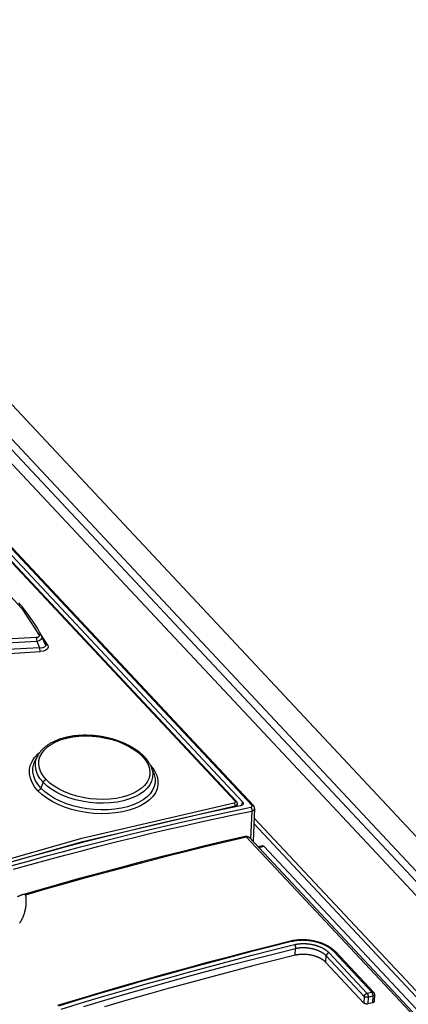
# Model space of a CAD drawing. Extents: x 0 to 594, y 0 to 420.
# Tile 73 of 126: x 457 to 464, y 180 to 197. Entities that reach past the tile are written whole.
import ezdxf

# ---------------------------------------------------------------- set-up
doc = ezdxf.new("R2010")
doc.units = 0
doc.header["$LTSCALE"] = 32.67
doc.layers.get('0').update_dxf_attribs({"linetype": 'CONTINUOUS'})

msp = doc.modelspace()

# ---------------------------------------------------------------- linework, layer by layer
at = {"color": 7, "linetype": 'CONTINUOUS'}
for p, q in [((449.849, 197.207), (508.387, 134.662)), ((450.122, 197.162), (508.548, 134.737)), ((450.289, 197.171), (508.644, 134.823)), ((461.147, 183.39), (448.491, 196.912)), ((448.515, 196.906), (461.171, 183.384)), ((448.551, 196.975), (461.276, 183.379)), ((461.442, 183.318), (448.567, 197.074)), ((461.472, 183.31), (448.597, 197.066)), ((452.192, 195.75), (508.034, 136.087)), ((457.836, 186.146), (457.715, 186.334)), ((457.733, 186.3), (457.73, 186.305)), ((457.79, 186.167), (457.733, 186.3)), ((457.64, 186.216), (457.691, 186.098)), ((457.658, 184.193), (457.614, 184.11)), ((457.614, 184.11), (457.614, 184.11)), ((459.705, 183.894), (459.661, 184.001)), ((457.755, 183.723), (457.715, 183.622)), ((461.184, 183.296), (461.187, 183.343)), ((461.274, 183.322), (461.276, 183.379)), ((461.146, 183.288), (461.147, 183.307)), ((461.442, 183.214), (461.418, 182.723)), ((461.492, 183.259), (461.464, 182.674)), ((506.795, 134.575), (461.479, 182.993)), ((506.871, 134.596), (461.484, 183.09)), ((506.317, 134.71), (461.349, 182.755)), ((506.366, 134.699), (461.399, 182.744)), ((461.635, 182.6), (461.551, 182.581)), ((461.66, 182.588), (461.565, 182.566)), ((461.66, 182.588), (506.632, 134.537)), ((462.208, 180.665), (462.214, 180.785)), ((463.565, 180.013), (462.893, 180.73)), ((463.596, 180.006), (462.925, 180.723)), ((462.753, 180.537), (462.759, 180.654)), ((462.759, 180.654), (463.43, 179.937)), ((462.807, 180.709), (463.478, 179.992)), ((462.753, 180.537), (463.424, 179.82)), ((463.43, 179.937), (463.424, 179.82)), ((463.478, 179.992), (463.565, 180.013)), ((463.498, 179.924), (463.492, 179.804)), ((463.498, 179.924), (463.584, 179.945)), ((463.584, 179.945), (463.578, 179.824)), ((463.609, 179.969), (463.603, 179.846)), ((463.578, 179.824), (463.492, 179.804))]:
    msp.add_line(p, q, dxfattribs=at)
for points in [[(456.431, 187.667), (456.957, 187.246), (457.379, 186.796), (457.684, 186.327)], [(457.73, 186.305), (457.712, 186.34), (457.692, 186.376), (457.672, 186.411), (457.652, 186.446), (457.631, 186.482), (457.609, 186.517), (457.586, 186.552), (457.563, 186.587), (457.539, 186.621), (457.514, 186.656), (457.489, 186.691), (457.463, 186.726), (457.437, 186.76), (457.41, 186.794), (457.382, 186.829), (457.354, 186.863), (457.325, 186.897)], [(457.684, 186.327), (457.687, 186.31), (457.678, 186.296), (457.659, 186.286), (457.63, 186.281)], [(457.64, 186.216), (457.686, 186.231), (457.719, 186.253), (457.735, 186.278), (457.733, 186.3)], [(457.73, 186.305), (457.721, 186.317), (457.705, 186.325), (457.684, 186.327)], [(457.63, 186.281), (457.207, 186.259), (456.784, 186.234), (456.36, 186.206)], [(456.371, 186.14), (456.794, 186.168), (457.217, 186.193), (457.64, 186.216)], [(457.63, 186.281), (457.636, 186.264), (457.639, 186.241), (457.64, 186.216)], [(457.79, 186.167), (457.794, 186.156), (457.795, 186.142), (457.792, 186.13), (457.786, 186.119), (457.775, 186.11), (457.76, 186.104), (457.742, 186.099), (457.719, 186.097), (457.691, 186.098)], [(457.836, 186.146), (457.843, 186.112), (457.832, 186.082), (457.803, 186.058), (457.759, 186.041), (457.701, 186.033)], [(457.836, 186.146), (457.815, 186.148), (457.799, 186.157), (457.79, 186.168)], [(457.691, 186.098), (457.24, 186.074), (456.789, 186.047), (456.338, 186.017)], [(456.348, 185.952), (456.8, 185.982), (457.25, 186.009), (457.701, 186.033)], [(457.691, 186.098), (457.692, 186.074), (457.695, 186.051), (457.701, 186.033)], [(459.547, 184.172), (459.538, 184.181), (459.528, 184.191), (459.519, 184.201), (459.508, 184.21), (459.498, 184.22), (459.488, 184.229), (459.477, 184.238), (459.466, 184.247), (459.455, 184.256), (459.443, 184.265), (459.431, 184.274), (459.42, 184.283), (459.407, 184.292), (459.395, 184.3), (459.382, 184.309), (459.369, 184.317), (459.356, 184.325), (459.342, 184.334), (459.329, 184.342), (459.315, 184.35), (459.301, 184.357), (459.287, 184.365), (459.273, 184.373), (459.259, 184.38), (459.244, 184.387), (459.23, 184.394), (459.215, 184.401), (459.2, 184.408), (459.185, 184.415), (459.169, 184.421), (459.154, 184.428), (459.138, 184.434), (459.123, 184.44), (459.107, 184.446), (459.091, 184.452), (459.074, 184.458), (459.058, 184.463), (459.042, 184.469), (459.025, 184.474), (459.008, 184.479), (458.992, 184.484), (458.975, 184.489), (458.958, 184.493), (458.941, 184.498), (458.924, 184.502), (458.907, 184.506), (458.89, 184.51), (458.873, 184.514), (458.856, 184.517), (458.839, 184.521), (458.821, 184.524), (458.804, 184.527), (458.787, 184.53), (458.769, 184.533), (458.752, 184.536), (458.734, 184.538), (458.716, 184.54), (458.699, 184.542), (458.681, 184.544), (458.663, 184.546), (458.646, 184.548), (458.628, 184.549), (458.61, 184.55), (458.592, 184.551), (458.574, 184.552), (458.556, 184.553), (458.538, 184.553), (458.521, 184.554), (458.503, 184.554), (458.486, 184.554), (458.468, 184.554), (458.451, 184.553), (458.434, 184.553), (458.417, 184.552), (458.4, 184.551), (458.383, 184.55), (458.366, 184.549), (458.349, 184.547), (458.332, 184.545), (458.315, 184.544), (458.299, 184.542), (458.282, 184.539), (458.266, 184.537), (458.249, 184.534), (458.233, 184.532), (458.216, 184.529), (458.2, 184.526), (458.184, 184.522), (458.168, 184.519), (458.153, 184.515), (458.137, 184.511), (458.121, 184.507), (458.106, 184.503), (458.091, 184.499), (458.076, 184.494), (458.061, 184.49), (458.046, 184.485), (458.032, 184.48), (458.017, 184.475), (458.003, 184.469), (457.989, 184.464), (457.976, 184.458), (457.962, 184.452), (457.949, 184.446), (457.936, 184.44), (457.923, 184.434), (457.911, 184.427), (457.898, 184.421), (457.886, 184.414), (457.874, 184.407), (457.863, 184.4), (457.851, 184.393), (457.84, 184.385), (457.829, 184.378), (457.818, 184.37), (457.807, 184.362), (457.797, 184.354), (457.786, 184.346), (457.776, 184.338), (457.767, 184.329), (457.757, 184.321), (457.748, 184.312), (457.74, 184.303), (457.731, 184.294), (457.723, 184.286), (457.715, 184.277), (457.708, 184.268), (457.7, 184.258), (457.693, 184.249), (457.687, 184.24), (457.68, 184.231), (457.674, 184.221), (457.668, 184.212), (457.663, 184.202), (457.658, 184.193)], [(457.808, 183.771), (457.756, 183.835), (457.716, 183.902), (457.69, 183.97), (457.678, 184.039), (457.681, 184.106), (457.698, 184.172), (457.729, 184.235), (457.773, 184.294), (457.831, 184.349), (457.901, 184.399), (457.981, 184.441), (458.071, 184.477), (458.171, 184.506), (458.277, 184.526), (458.388, 184.539), (458.504, 184.543), (458.623, 184.539), (458.743, 184.527), (458.86, 184.506), (458.974, 184.478), (459.084, 184.443), (459.187, 184.4), (459.283, 184.352), (459.37, 184.299), (459.447, 184.241), (459.51, 184.18)], [(457.662, 183.574), (457.604, 183.645), (457.558, 183.719), (457.528, 183.795), (457.512, 183.872), (457.512, 183.948), (457.527, 184.022), (457.558, 184.093), (457.603, 184.161), (457.663, 184.224), (457.691, 184.247)], [(457.715, 183.622), (457.658, 183.691), (457.616, 183.762), (457.587, 183.834), (457.573, 183.907), (457.573, 183.979), (457.588, 184.049), (457.614, 184.11)], [(457.755, 183.723), (457.698, 183.792), (457.657, 183.862), (457.63, 183.934), (457.617, 184.007), (457.62, 184.079), (457.638, 184.149), (457.658, 184.193)], [(459.648, 184.031), (459.692, 183.977), (459.737, 183.904), (459.767, 183.83), (459.783, 183.755), (459.783, 183.68), (459.768, 183.608), (459.738, 183.539), (459.693, 183.473), (459.634, 183.412), (459.561, 183.357), (459.475, 183.307), (459.378, 183.264), (459.272, 183.229), (459.158, 183.201), (459.036, 183.182), (458.909, 183.17), (458.777, 183.168), (458.645, 183.174), (458.513, 183.189), (458.383, 183.212), (458.256, 183.244), (458.134, 183.283), (458.019, 183.33), (457.913, 183.383), (457.817, 183.442), (457.733, 183.506), (457.662, 183.574)], [(459.51, 184.18), (459.563, 184.116), (459.603, 184.05), (459.629, 183.983), (459.641, 183.916), (459.638, 183.85), (459.622, 183.785), (459.591, 183.724), (459.547, 183.667), (459.489, 183.613), (459.419, 183.565), (459.34, 183.523), (459.25, 183.488), (459.149, 183.459), (459.043, 183.438), (458.932, 183.425), (458.816, 183.42), (458.697, 183.423), (458.578, 183.433), (458.461, 183.452), (458.347, 183.479), (458.236, 183.512), (458.132, 183.553), (458.036, 183.6), (457.949, 183.653), (457.872, 183.71), (457.808, 183.771)], [(459.547, 184.172), (459.544, 184.175), (459.529, 184.181), (459.51, 184.18)], [(459.661, 184.001), (459.657, 184.011), (459.652, 184.022), (459.647, 184.032), (459.642, 184.042), (459.636, 184.052), (459.63, 184.062), (459.624, 184.072), (459.618, 184.082), (459.611, 184.092), (459.604, 184.102), (459.597, 184.112), (459.589, 184.122), (459.581, 184.132), (459.573, 184.142), (459.565, 184.152), (459.556, 184.162), (459.547, 184.172)], [(459.705, 183.894), (459.719, 183.857), (459.733, 183.786), (459.733, 183.716), (459.719, 183.648), (459.69, 183.582), (459.647, 183.52), (459.59, 183.463), (459.52, 183.41), (459.439, 183.363), (459.347, 183.323), (459.246, 183.29), (459.137, 183.264), (459.021, 183.246), (458.901, 183.236), (458.777, 183.234), (458.651, 183.24), (458.526, 183.255), (458.402, 183.277), (458.281, 183.307), (458.166, 183.344), (458.058, 183.388), (457.957, 183.438), (457.866, 183.495), (457.785, 183.556), (457.715, 183.622)], [(459.662, 183.998), (459.678, 183.954), (459.691, 183.882), (459.688, 183.812), (459.67, 183.744), (459.638, 183.679), (459.592, 183.618), (459.531, 183.561), (459.458, 183.51), (459.374, 183.466), (459.278, 183.428), (459.174, 183.397), (459.061, 183.374), (458.943, 183.36), (458.821, 183.354), (458.696, 183.356), (458.571, 183.367), (458.446, 183.387), (458.326, 183.414), (458.21, 183.449), (458.1, 183.492), (457.998, 183.541), (457.906, 183.597), (457.824, 183.657), (457.755, 183.723)], [(457.755, 183.723), (457.767, 183.744), (457.786, 183.761), (457.808, 183.771)], [(457.715, 183.622), (457.703, 183.601), (457.684, 183.584), (457.662, 183.574)], [(450.306, 180), (453.018, 181.049), (455.732, 181.961), (458.44, 182.733), (461.132, 183.362)], [(461.132, 183.362), (461.147, 183.368), (461.152, 183.378), (461.147, 183.39)], [(461.147, 183.307), (461.147, 183.327), (461.141, 183.347), (461.132, 183.362)], [(461.147, 183.39), (461.162, 183.389), (461.171, 183.384)], [(461.147, 183.307), (461.17, 183.317), (461.184, 183.332), (461.187, 183.343)], [(461.187, 183.343), (461.187, 183.344), (461.187, 183.345), (461.187, 183.347), (461.187, 183.349), (461.186, 183.351), (461.186, 183.353), (461.186, 183.355), (461.185, 183.357), (461.185, 183.359), (461.184, 183.361), (461.184, 183.363), (461.183, 183.365), (461.182, 183.366), (461.181, 183.368), (461.181, 183.37), (461.18, 183.372), (461.178, 183.374), (461.177, 183.376), (461.176, 183.378), (461.175, 183.379), (461.173, 183.381), (461.172, 183.383), (461.171, 183.384)], [(461.29, 183.348), (461.289, 183.347), (461.289, 183.345), (461.289, 183.344), (461.289, 183.342), (461.288, 183.341), (461.288, 183.339), (461.287, 183.337), (461.286, 183.336), (461.285, 183.334), (461.284, 183.333), (461.283, 183.332), (461.282, 183.33), (461.281, 183.329), (461.28, 183.327), (461.279, 183.326), (461.277, 183.325), (461.276, 183.323), (461.274, 183.322), (461.273, 183.321), (461.271, 183.32), (461.269, 183.319), (461.267, 183.318), (461.265, 183.316), (461.263, 183.315), (461.261, 183.315), (461.259, 183.314), (461.257, 183.313), (461.255, 183.312), (461.252, 183.311), (461.25, 183.31), (461.247, 183.31), (461.245, 183.309), (461.242, 183.308), (461.24, 183.308)], [(461.276, 183.379), (461.278, 183.377), (461.279, 183.375), (461.28, 183.374), (461.282, 183.372), (461.283, 183.37), (461.284, 183.369), (461.285, 183.367), (461.286, 183.365), (461.286, 183.364), (461.287, 183.362), (461.288, 183.36), (461.288, 183.359), (461.289, 183.357), (461.289, 183.355), (461.289, 183.354), (461.289, 183.352), (461.29, 183.35), (461.29, 183.349), (461.29, 183.348)], [(450.328, 179.948), (453.039, 180.997), (455.751, 181.908), (458.456, 182.679), (461.147, 183.307)], [(461.24, 183.308), (460.931, 183.243), (460.621, 183.176), (460.312, 183.108), (460.002, 183.037), (459.691, 182.965), (459.381, 182.89), (459.07, 182.814), (458.759, 182.736), (458.448, 182.656), (458.137, 182.574), (457.825, 182.49), (457.513, 182.404), (457.202, 182.317)], [(457.208, 182.251), (457.511, 182.337), (457.813, 182.42), (458.115, 182.502), (458.417, 182.582), (458.719, 182.66), (459.02, 182.736), (459.321, 182.811), (459.623, 182.883), (459.923, 182.954), (460.224, 183.024), (460.524, 183.091), (460.824, 183.156), (461.124, 183.22), (461.424, 183.282)], [(457.23, 182.184), (457.532, 182.269), (457.834, 182.353), (458.136, 182.434), (458.438, 182.514), (458.739, 182.592), (459.04, 182.669), (459.341, 182.743), (459.642, 182.816), (459.943, 182.887), (460.243, 182.956), (460.543, 183.023), (460.843, 183.089), (461.142, 183.152), (461.442, 183.214)], [(461.424, 183.282), (461.425, 183.282), (461.426, 183.283), (461.428, 183.283), (461.429, 183.283), (461.43, 183.284), (461.431, 183.284), (461.432, 183.285), (461.433, 183.285), (461.434, 183.286), (461.436, 183.286), (461.437, 183.287), (461.437, 183.287), (461.438, 183.288), (461.439, 183.288), (461.44, 183.289), (461.441, 183.289), (461.442, 183.29), (461.443, 183.291), (461.443, 183.291), (461.444, 183.292), (461.445, 183.293), (461.445, 183.293), (461.446, 183.294), (461.446, 183.295), (461.447, 183.295), (461.447, 183.296), (461.447, 183.297), (461.448, 183.298), (461.448, 183.299), (461.448, 183.299), (461.448, 183.3), (461.449, 183.301), (461.449, 183.302), (461.449, 183.303), (461.449, 183.303), (461.449, 183.304), (461.449, 183.305), (461.448, 183.306), (461.448, 183.307), (461.448, 183.308), (461.448, 183.308), (461.448, 183.309), (461.447, 183.31), (461.447, 183.311), (461.446, 183.312), (461.446, 183.313), (461.445, 183.313), (461.445, 183.314), (461.444, 183.315), (461.444, 183.316), (461.443, 183.317), (461.442, 183.318)], [(461.424, 183.282), (461.425, 183.281), (461.426, 183.28), (461.426, 183.279), (461.427, 183.278), (461.428, 183.277), (461.429, 183.275), (461.43, 183.274), (461.431, 183.273), (461.431, 183.271), (461.432, 183.27), (461.433, 183.269), (461.434, 183.267), (461.434, 183.265), (461.435, 183.264), (461.436, 183.262), (461.436, 183.261), (461.437, 183.259), (461.438, 183.257), (461.438, 183.256), (461.439, 183.254), (461.439, 183.252), (461.44, 183.25), (461.44, 183.249), (461.44, 183.247), (461.441, 183.245), (461.441, 183.243), (461.441, 183.241), (461.442, 183.24), (461.442, 183.238), (461.442, 183.236), (461.442, 183.234), (461.442, 183.233), (461.443, 183.231), (461.443, 183.229), (461.443, 183.227), (461.443, 183.226), (461.443, 183.224), (461.443, 183.222), (461.442, 183.221), (461.442, 183.219), (461.442, 183.217), (461.442, 183.216), (461.442, 183.214)], [(461.442, 183.318), (461.444, 183.318), (461.445, 183.318), (461.447, 183.318), (461.448, 183.318), (461.45, 183.318), (461.451, 183.318), (461.453, 183.318), (461.454, 183.318), (461.455, 183.318), (461.457, 183.318), (461.458, 183.318), (461.46, 183.317), (461.461, 183.317), (461.462, 183.317), (461.463, 183.316), (461.464, 183.316), (461.466, 183.315), (461.467, 183.314), (461.468, 183.314), (461.469, 183.313), (461.47, 183.312), (461.471, 183.311), (461.472, 183.31)], [(461.442, 183.214), (461.444, 183.215), (461.447, 183.216), (461.449, 183.216), (461.452, 183.217), (461.454, 183.218), (461.457, 183.219), (461.459, 183.22), (461.461, 183.221), (461.463, 183.222), (461.465, 183.223), (461.467, 183.224), (461.469, 183.226), (461.471, 183.227), (461.473, 183.228), (461.475, 183.229), (461.476, 183.231), (461.478, 183.232), (461.479, 183.233), (461.481, 183.235), (461.482, 183.236), (461.483, 183.238), (461.485, 183.239), (461.486, 183.241), (461.487, 183.242), (461.488, 183.244), (461.488, 183.246), (461.489, 183.247), (461.49, 183.249), (461.49, 183.25), (461.491, 183.252), (461.491, 183.254), (461.491, 183.255), (461.492, 183.257), (461.492, 183.259)], [(461.492, 183.259), (461.492, 183.259), (461.492, 183.262), (461.492, 183.264), (461.492, 183.266), (461.491, 183.268), (461.491, 183.271), (461.491, 183.273), (461.49, 183.275), (461.49, 183.278), (461.489, 183.28), (461.489, 183.282), (461.488, 183.284), (461.487, 183.287), (461.486, 183.289), (461.485, 183.291), (461.484, 183.293), (461.482, 183.296), (461.481, 183.298), (461.48, 183.3), (461.478, 183.302), (461.477, 183.304), (461.475, 183.306), (461.473, 183.309), (461.472, 183.31)], [(461.322, 182.767), (460.957, 182.68), (460.591, 182.592), (460.225, 182.501), (459.858, 182.409), (459.492, 182.314), (459.125, 182.218), (458.758, 182.119), (458.391, 182.019), (458.023, 181.917), (457.656, 181.812), (457.388, 181.735)], [(461.349, 182.755), (460.995, 182.671), (460.64, 182.585), (460.286, 182.498), (459.931, 182.408), (459.575, 182.317), (459.22, 182.224), (458.864, 182.129), (458.509, 182.032), (458.153, 181.933), (457.797, 181.833), (457.441, 181.73)], [(461.322, 182.767), (461.325, 182.768), (461.327, 182.768), (461.33, 182.768), (461.332, 182.769), (461.335, 182.769), (461.338, 182.769), (461.34, 182.769), (461.343, 182.769), (461.346, 182.769), (461.348, 182.769), (461.351, 182.768), (461.353, 182.768), (461.356, 182.768), (461.359, 182.767), (461.361, 182.766), (461.364, 182.766), (461.366, 182.765), (461.369, 182.764), (461.371, 182.763), (461.373, 182.762), (461.376, 182.761), (461.378, 182.76), (461.38, 182.758), (461.383, 182.757), (461.385, 182.756), (461.387, 182.754), (461.389, 182.753), (461.391, 182.751), (461.393, 182.749), (461.395, 182.748), (461.397, 182.746), (461.399, 182.744)], [(461.323, 182.767), (461.324, 182.767), (461.325, 182.767), (461.326, 182.767), (461.327, 182.767), (461.329, 182.767), (461.33, 182.767), (461.331, 182.767), (461.332, 182.767), (461.334, 182.766), (461.335, 182.766), (461.336, 182.765), (461.338, 182.764), (461.339, 182.764), (461.34, 182.763), (461.342, 182.762), (461.343, 182.761), (461.344, 182.76), (461.345, 182.759), (461.347, 182.758), (461.348, 182.756), (461.349, 182.755)], [(461.399, 182.744), (461.398, 182.745), (461.396, 182.746), (461.395, 182.747), (461.394, 182.748), (461.392, 182.75), (461.391, 182.75), (461.389, 182.751), (461.387, 182.752), (461.386, 182.753), (461.384, 182.754), (461.382, 182.754), (461.38, 182.755), (461.379, 182.755), (461.377, 182.756), (461.375, 182.756), (461.373, 182.756), (461.371, 182.757), (461.369, 182.757), (461.367, 182.757), (461.365, 182.757), (461.362, 182.757), (461.36, 182.757), (461.358, 182.756), (461.356, 182.756), (461.354, 182.756), (461.352, 182.755), (461.349, 182.755)], [(461.635, 182.6), (461.635, 182.6), (461.636, 182.6), (461.637, 182.6), (461.638, 182.601), (461.639, 182.6), (461.64, 182.6), (461.642, 182.6), (461.643, 182.6), (461.644, 182.599), (461.645, 182.599), (461.646, 182.598), (461.648, 182.598), (461.649, 182.597), (461.65, 182.596), (461.651, 182.596), (461.653, 182.595), (461.654, 182.594), (461.655, 182.593), (461.656, 182.592), (461.658, 182.59), (461.659, 182.589), (461.66, 182.588)], [(457.388, 181.735), (457.384, 181.734), (457.38, 181.732), (457.375, 181.731), (457.37, 181.729), (457.365, 181.727), (457.36, 181.725), (457.354, 181.723), (457.348, 181.721), (457.342, 181.718), (457.336, 181.715), (457.329, 181.712), (457.322, 181.709), (457.314, 181.705), (457.306, 181.701), (457.298, 181.697)], [(457.441, 181.73), (457.443, 181.714), (457.446, 181.697), (457.447, 181.68), (457.449, 181.663), (457.45, 181.646), (457.451, 181.63), (457.451, 181.613), (457.451, 181.596), (457.45, 181.58), (457.449, 181.563), (457.448, 181.547), (457.446, 181.53), (457.444, 181.514), (457.441, 181.497), (457.438, 181.481), (457.435, 181.465), (457.431, 181.449), (457.427, 181.433), (457.423, 181.417), (457.418, 181.401), (457.413, 181.385), (457.407, 181.369), (457.401, 181.353), (457.394, 181.338), (457.388, 181.322), (457.38, 181.307), (457.373, 181.291), (457.365, 181.276), (457.357, 181.261), (457.348, 181.246), (457.339, 181.231)], [(457.441, 181.73), (457.44, 181.731), (457.44, 181.732), (457.44, 181.733), (457.44, 181.733), (457.439, 181.734), (457.439, 181.735), (457.439, 181.735), (457.438, 181.736), (457.438, 181.736), (457.437, 181.737), (457.437, 181.737), (457.436, 181.738), (457.435, 181.738), (457.435, 181.738), (457.434, 181.739), (457.433, 181.739), (457.432, 181.739), (457.431, 181.74), (457.43, 181.74), (457.429, 181.74), (457.428, 181.74), (457.427, 181.741), (457.426, 181.741), (457.425, 181.741), (457.424, 181.741), (457.422, 181.741), (457.421, 181.741), (457.419, 181.741), (457.417, 181.741), (457.415, 181.741), (457.413, 181.74), (457.411, 181.74), (457.409, 181.74), (457.407, 181.739), (457.404, 181.739), (457.401, 181.738), (457.398, 181.738), (457.395, 181.737), (457.392, 181.736), (457.388, 181.735)], [(462.128, 180.914), (461.754, 180.82), (461.38, 180.725), (461.006, 180.627), (460.632, 180.528), (460.258, 180.426), (459.883, 180.323), (459.508, 180.217), (459.134, 180.11), (458.758, 180), (458.383, 179.889), (458.008, 179.775)], [(462.145, 180.906), (461.771, 180.813), (461.397, 180.717), (461.023, 180.62), (460.649, 180.52), (460.275, 180.419), (459.9, 180.315), (459.525, 180.21), (459.15, 180.102), (458.775, 179.993), (458.4, 179.881), (458.025, 179.767)], [(462.925, 180.723), (462.919, 180.729), (462.912, 180.736), (462.906, 180.742), (462.899, 180.748), (462.892, 180.755), (462.885, 180.761), (462.877, 180.767), (462.87, 180.773), (462.862, 180.779), (462.854, 180.785), (462.846, 180.791), (462.837, 180.796), (462.829, 180.802), (462.82, 180.808), (462.812, 180.813), (462.803, 180.818), (462.794, 180.823), (462.785, 180.829), (462.775, 180.834), (462.766, 180.838), (462.757, 180.843), (462.747, 180.848), (462.737, 180.853), (462.727, 180.857), (462.717, 180.861), (462.707, 180.866), (462.697, 180.87), (462.687, 180.874), (462.676, 180.878), (462.666, 180.882), (462.655, 180.885), (462.644, 180.889), (462.633, 180.892), (462.623, 180.896), (462.612, 180.899), (462.601, 180.902), (462.59, 180.905), (462.579, 180.908), (462.567, 180.91), (462.556, 180.913), (462.545, 180.915), (462.533, 180.918), (462.522, 180.92), (462.511, 180.922), (462.499, 180.924), (462.488, 180.926), (462.476, 180.928), (462.465, 180.929), (462.453, 180.931), (462.441, 180.932), (462.43, 180.933), (462.418, 180.934), (462.407, 180.935), (462.395, 180.936), (462.383, 180.936), (462.372, 180.937), (462.36, 180.937), (462.349, 180.937), (462.337, 180.938), (462.326, 180.937), (462.314, 180.937), (462.303, 180.937), (462.291, 180.937), (462.28, 180.936), (462.269, 180.935), (462.257, 180.934), (462.246, 180.933), (462.235, 180.932), (462.224, 180.931), (462.213, 180.93), (462.202, 180.928), (462.191, 180.926), (462.18, 180.925), (462.169, 180.923), (462.159, 180.92), (462.148, 180.918), (462.138, 180.916), (462.128, 180.914)], [(462.145, 180.906), (462.144, 180.907), (462.143, 180.908), (462.142, 180.909), (462.141, 180.909), (462.14, 180.91), (462.139, 180.911), (462.138, 180.911), (462.137, 180.912), (462.136, 180.912), (462.135, 180.913), (462.134, 180.913), (462.133, 180.913), (462.133, 180.914), (462.132, 180.914), (462.131, 180.914), (462.13, 180.914), (462.129, 180.914), (462.128, 180.914), (462.128, 180.914)], [(462.893, 180.73), (462.888, 180.735), (462.883, 180.741), (462.877, 180.747), (462.871, 180.752), (462.865, 180.758), (462.859, 180.763), (462.852, 180.768), (462.846, 180.774), (462.839, 180.779), (462.832, 180.784), (462.825, 180.789), (462.818, 180.794), (462.81, 180.799), (462.803, 180.804), (462.795, 180.809), (462.787, 180.813), (462.78, 180.818), (462.771, 180.823), (462.763, 180.827), (462.755, 180.832), (462.747, 180.836), (462.738, 180.84), (462.729, 180.845), (462.72, 180.849), (462.712, 180.853), (462.703, 180.857), (462.693, 180.86), (462.684, 180.864), (462.675, 180.868), (462.665, 180.871), (462.656, 180.875), (462.646, 180.878), (462.636, 180.881), (462.627, 180.885), (462.617, 180.888), (462.607, 180.891), (462.597, 180.894), (462.587, 180.896), (462.577, 180.899), (462.566, 180.901), (462.556, 180.904), (462.546, 180.906), (462.535, 180.908), (462.525, 180.911), (462.515, 180.912), (462.504, 180.914), (462.494, 180.916), (462.483, 180.918), (462.472, 180.919), (462.462, 180.921), (462.451, 180.922), (462.441, 180.923), (462.43, 180.924), (462.419, 180.925), (462.409, 180.926), (462.398, 180.927), (462.387, 180.927), (462.377, 180.928), (462.366, 180.928), (462.356, 180.928), (462.345, 180.929), (462.334, 180.929), (462.324, 180.928), (462.313, 180.928), (462.303, 180.928), (462.293, 180.927), (462.282, 180.927), (462.272, 180.926), (462.262, 180.925), (462.252, 180.924), (462.241, 180.923), (462.231, 180.922), (462.221, 180.921), (462.211, 180.919), (462.202, 180.918), (462.192, 180.916), (462.182, 180.914), (462.173, 180.912), (462.163, 180.91), (462.154, 180.908), (462.145, 180.906)], [(458.074, 179.714), (458.45, 179.828), (458.825, 179.94), (459.2, 180.049), (459.575, 180.157), (459.95, 180.262), (460.324, 180.366), (460.699, 180.467), (461.073, 180.567), (461.447, 180.664), (461.821, 180.76), (462.194, 180.853)], [(458.472, 179.761), (458.847, 179.873), (459.222, 179.982), (459.597, 180.09), (459.971, 180.195), (460.345, 180.299), (460.72, 180.4), (461.094, 180.499), (461.467, 180.597), (461.841, 180.692), (462.214, 180.785)], [(462.194, 180.853), (462.202, 180.855), (462.211, 180.857), (462.219, 180.858), (462.228, 180.86), (462.236, 180.862), (462.245, 180.863), (462.254, 180.864), (462.262, 180.866), (462.271, 180.867), (462.28, 180.868), (462.289, 180.868), (462.298, 180.869), (462.307, 180.87), (462.316, 180.87), (462.326, 180.871), (462.335, 180.871), (462.344, 180.871), (462.353, 180.871), (462.363, 180.871), (462.372, 180.871), (462.382, 180.871), (462.391, 180.871), (462.4, 180.87), (462.41, 180.869), (462.419, 180.869), (462.429, 180.868), (462.438, 180.867), (462.447, 180.866), (462.457, 180.865), (462.466, 180.863), (462.475, 180.862), (462.485, 180.86), (462.494, 180.859), (462.503, 180.857), (462.513, 180.855), (462.522, 180.853), (462.531, 180.851), (462.54, 180.849), (462.549, 180.847), (462.558, 180.845), (462.567, 180.842), (462.576, 180.84), (462.584, 180.837), (462.593, 180.834), (462.602, 180.831), (462.61, 180.828), (462.619, 180.825), (462.627, 180.822), (462.635, 180.819), (462.643, 180.816), (462.651, 180.812), (462.659, 180.809), (462.667, 180.805), (462.675, 180.802), (462.683, 180.798), (462.69, 180.794), (462.698, 180.79), (462.705, 180.786), (462.712, 180.782), (462.719, 180.778), (462.726, 180.774), (462.733, 180.77), (462.739, 180.765), (462.746, 180.761), (462.752, 180.757), (462.758, 180.752), (462.764, 180.747), (462.77, 180.743), (462.776, 180.738), (462.782, 180.733), (462.787, 180.729), (462.792, 180.724), (462.797, 180.719), (462.802, 180.714), (462.807, 180.709)], [(462.194, 180.853), (462.195, 180.852), (462.196, 180.851), (462.197, 180.85), (462.198, 180.849), (462.199, 180.847), (462.199, 180.846), (462.2, 180.845), (462.201, 180.843), (462.202, 180.842), (462.203, 180.841), (462.204, 180.839), (462.204, 180.838), (462.205, 180.836), (462.206, 180.835), (462.206, 180.833), (462.207, 180.831), (462.208, 180.83), (462.208, 180.828), (462.209, 180.826), (462.21, 180.825), (462.21, 180.823), (462.211, 180.821), (462.211, 180.819), (462.212, 180.818), (462.212, 180.816), (462.212, 180.814), (462.213, 180.812), (462.213, 180.811), (462.213, 180.809), (462.214, 180.807), (462.214, 180.805), (462.214, 180.803), (462.214, 180.802), (462.214, 180.8), (462.215, 180.798), (462.215, 180.797), (462.215, 180.795), (462.215, 180.793), (462.215, 180.792), (462.215, 180.79), (462.214, 180.788), (462.214, 180.787), (462.214, 180.785)], [(462.214, 180.785), (462.221, 180.787), (462.229, 180.789), (462.236, 180.79), (462.244, 180.792), (462.251, 180.793), (462.259, 180.794), (462.267, 180.795), (462.275, 180.796), (462.283, 180.797), (462.291, 180.798), (462.298, 180.799), (462.307, 180.799), (462.315, 180.8), (462.323, 180.8), (462.331, 180.8), (462.339, 180.801), (462.347, 180.801), (462.356, 180.801), (462.364, 180.801), (462.372, 180.8), (462.381, 180.8), (462.389, 180.8), (462.397, 180.799), (462.406, 180.799), (462.414, 180.798), (462.422, 180.797), (462.431, 180.796), (462.439, 180.795), (462.447, 180.794), (462.456, 180.793), (462.464, 180.792), (462.472, 180.79), (462.48, 180.789), (462.489, 180.787), (462.497, 180.786), (462.505, 180.784), (462.513, 180.782), (462.521, 180.78), (462.529, 180.778), (462.537, 180.776), (462.545, 180.774), (462.553, 180.771), (462.561, 180.769), (462.568, 180.766), (462.576, 180.764), (462.584, 180.761), (462.591, 180.758), (462.599, 180.756), (462.606, 180.753), (462.613, 180.75), (462.62, 180.747), (462.627, 180.744), (462.634, 180.74), (462.641, 180.737), (462.648, 180.734), (462.655, 180.73), (462.661, 180.727), (462.668, 180.723), (462.674, 180.72), (462.68, 180.716), (462.686, 180.712), (462.692, 180.709), (462.698, 180.705), (462.704, 180.701), (462.71, 180.697), (462.715, 180.693), (462.721, 180.689), (462.726, 180.685), (462.731, 180.68), (462.736, 180.676), (462.741, 180.672), (462.745, 180.668), (462.75, 180.663), (462.754, 180.659), (462.759, 180.654)], [(462.893, 180.73), (462.895, 180.73), (462.897, 180.73), (462.898, 180.731), (462.9, 180.731), (462.901, 180.731), (462.903, 180.731), (462.904, 180.731), (462.906, 180.731), (462.907, 180.731), (462.908, 180.731), (462.91, 180.731), (462.911, 180.73), (462.913, 180.73), (462.914, 180.73), (462.915, 180.729), (462.916, 180.729), (462.918, 180.728), (462.919, 180.728), (462.92, 180.727), (462.921, 180.726), (462.922, 180.726), (462.923, 180.725), (462.924, 180.724), (462.925, 180.723)], [(462.208, 180.665), (461.835, 180.571), (461.462, 180.476), (461.088, 180.379), (460.714, 180.279), (460.34, 180.178), (459.965, 180.075), (459.591, 179.969), (459.216, 179.862), (458.841, 179.752)], [(462.753, 180.537), (462.749, 180.541), (462.744, 180.546), (462.739, 180.55), (462.735, 180.555), (462.73, 180.559), (462.724, 180.563), (462.719, 180.568), (462.714, 180.572), (462.708, 180.576), (462.703, 180.58), (462.697, 180.584), (462.691, 180.588), (462.685, 180.592), (462.678, 180.596), (462.672, 180.6), (462.666, 180.603), (462.659, 180.607), (462.652, 180.611), (462.646, 180.614), (462.639, 180.618), (462.632, 180.621), (462.624, 180.624), (462.617, 180.627), (462.61, 180.63), (462.602, 180.634), (462.595, 180.637), (462.587, 180.639), (462.58, 180.642), (462.572, 180.645), (462.564, 180.647), (462.556, 180.65), (462.548, 180.652), (462.54, 180.655), (462.532, 180.657), (462.524, 180.659), (462.516, 180.661), (462.507, 180.663), (462.499, 180.665), (462.491, 180.667), (462.482, 180.668), (462.474, 180.67), (462.465, 180.671), (462.457, 180.673), (462.448, 180.674), (462.44, 180.675), (462.431, 180.676), (462.422, 180.677), (462.414, 180.678), (462.405, 180.679), (462.397, 180.679), (462.388, 180.68), (462.38, 180.68), (462.371, 180.681), (462.362, 180.681), (462.354, 180.681), (462.345, 180.681), (462.337, 180.681), (462.329, 180.681), (462.32, 180.68), (462.312, 180.68), (462.303, 180.679), (462.295, 180.679), (462.287, 180.678), (462.279, 180.677), (462.271, 180.676), (462.263, 180.675), (462.255, 180.674), (462.247, 180.672), (462.239, 180.671), (462.231, 180.67), (462.224, 180.668), (462.216, 180.666), (462.208, 180.665)], [(462.807, 180.709), (462.805, 180.709), (462.804, 180.708), (462.802, 180.708), (462.801, 180.707), (462.799, 180.706), (462.798, 180.706), (462.796, 180.705), (462.794, 180.704), (462.793, 180.703), (462.791, 180.703), (462.79, 180.702), (462.788, 180.701), (462.787, 180.7), (462.785, 180.699), (462.784, 180.698), (462.782, 180.696), (462.781, 180.695), (462.78, 180.694), (462.778, 180.693), (462.777, 180.692), (462.776, 180.69), (462.774, 180.689), (462.773, 180.688), (462.772, 180.686), (462.771, 180.685), (462.77, 180.683), (462.769, 180.682), (462.768, 180.68), (462.767, 180.679), (462.766, 180.677), (462.765, 180.676), (462.764, 180.674), (462.763, 180.673), (462.763, 180.671), (462.762, 180.67), (462.761, 180.668), (462.761, 180.667), (462.76, 180.665), (462.76, 180.664), (462.76, 180.662), (462.759, 180.66), (462.759, 180.659), (462.759, 180.657), (462.759, 180.656), (462.759, 180.654)], [(463.43, 179.937), (463.43, 179.939), (463.43, 179.94), (463.43, 179.942), (463.43, 179.943), (463.431, 179.945), (463.431, 179.947), (463.431, 179.948), (463.432, 179.95), (463.433, 179.951), (463.433, 179.953), (463.434, 179.954), (463.435, 179.956), (463.435, 179.957), (463.436, 179.959), (463.437, 179.96), (463.438, 179.962), (463.439, 179.963), (463.44, 179.965), (463.441, 179.966), (463.442, 179.968), (463.443, 179.969), (463.444, 179.971), (463.445, 179.972), (463.447, 179.973), (463.448, 179.975), (463.449, 179.976), (463.451, 179.977), (463.452, 179.978), (463.453, 179.979), (463.455, 179.981), (463.456, 179.982), (463.458, 179.983), (463.459, 179.984), (463.461, 179.985), (463.462, 179.986), (463.464, 179.986), (463.465, 179.987), (463.467, 179.988), (463.469, 179.989), (463.47, 179.989), (463.472, 179.99), (463.473, 179.991), (463.475, 179.991), (463.477, 179.992), (463.478, 179.992)], [(463.498, 179.924), (463.496, 179.924), (463.495, 179.923), (463.493, 179.923), (463.491, 179.923), (463.49, 179.922), (463.488, 179.922), (463.486, 179.922), (463.484, 179.922), (463.482, 179.921), (463.481, 179.921), (463.479, 179.921), (463.477, 179.921), (463.475, 179.921), (463.473, 179.921), (463.472, 179.921), (463.47, 179.921), (463.468, 179.921), (463.466, 179.922), (463.464, 179.922), (463.463, 179.922), (463.461, 179.922), (463.459, 179.923), (463.457, 179.923), (463.456, 179.924), (463.454, 179.924), (463.452, 179.925), (463.451, 179.925), (463.449, 179.926), (463.447, 179.926), (463.446, 179.927), (463.444, 179.927), (463.443, 179.928), (463.441, 179.929), (463.44, 179.93), (463.439, 179.93), (463.437, 179.931), (463.436, 179.932), (463.435, 179.933), (463.434, 179.934), (463.433, 179.935), (463.432, 179.936), (463.431, 179.936), (463.43, 179.937)], [(463.478, 179.992), (463.479, 179.991), (463.48, 179.99), (463.481, 179.989), (463.482, 179.988), (463.483, 179.986), (463.483, 179.985), (463.484, 179.984), (463.485, 179.983), (463.486, 179.981), (463.487, 179.98), (463.487, 179.978), (463.488, 179.977), (463.489, 179.975), (463.49, 179.974), (463.49, 179.972), (463.491, 179.971), (463.492, 179.969), (463.492, 179.967), (463.493, 179.965), (463.493, 179.964), (463.494, 179.962), (463.494, 179.96), (463.495, 179.959), (463.495, 179.957), (463.496, 179.955), (463.496, 179.953), (463.497, 179.951), (463.497, 179.95), (463.497, 179.948), (463.497, 179.946), (463.498, 179.944), (463.498, 179.943), (463.498, 179.941), (463.498, 179.939), (463.498, 179.937), (463.498, 179.936), (463.498, 179.934), (463.498, 179.932), (463.498, 179.931), (463.498, 179.929), (463.498, 179.927), (463.498, 179.926), (463.498, 179.924)], [(463.565, 180.013), (463.566, 180.013), (463.568, 180.013), (463.569, 180.014), (463.571, 180.014), (463.572, 180.014), (463.574, 180.014), (463.575, 180.014), (463.577, 180.014), (463.578, 180.014), (463.58, 180.014), (463.581, 180.014), (463.582, 180.013), (463.584, 180.013), (463.585, 180.013), (463.586, 180.012), (463.587, 180.012), (463.589, 180.011), (463.59, 180.011), (463.591, 180.01), (463.592, 180.009), (463.593, 180.009), (463.594, 180.008), (463.595, 180.007), (463.596, 180.006)], [(463.584, 179.945), (463.584, 179.947), (463.585, 179.948), (463.585, 179.95), (463.585, 179.951), (463.585, 179.953), (463.585, 179.955), (463.585, 179.956), (463.585, 179.958), (463.585, 179.96), (463.584, 179.962), (463.584, 179.963), (463.584, 179.965), (463.584, 179.967), (463.584, 179.969), (463.583, 179.97), (463.583, 179.972), (463.583, 179.974), (463.582, 179.976), (463.582, 179.978), (463.581, 179.979), (463.581, 179.981), (463.58, 179.983), (463.58, 179.985), (463.579, 179.986), (463.579, 179.988), (463.578, 179.99), (463.577, 179.991), (463.577, 179.993), (463.576, 179.995), (463.575, 179.996), (463.575, 179.998), (463.574, 179.999), (463.573, 180.001), (463.572, 180.002), (463.571, 180.003), (463.571, 180.005), (463.57, 180.006), (463.569, 180.007), (463.568, 180.009), (463.567, 180.01), (463.566, 180.011), (463.565, 180.012), (463.565, 180.013)], [(463.603, 179.846), (463.603, 179.845), (463.603, 179.844), (463.603, 179.843), (463.603, 179.842), (463.603, 179.841), (463.602, 179.84), (463.602, 179.839), (463.601, 179.839), (463.601, 179.838), (463.6, 179.837), (463.599, 179.836), (463.599, 179.835), (463.598, 179.834), (463.597, 179.833), (463.596, 179.833), (463.595, 179.832), (463.594, 179.831), (463.593, 179.83), (463.592, 179.83), (463.591, 179.829), (463.59, 179.828), (463.588, 179.828), (463.587, 179.827), (463.586, 179.827), (463.584, 179.826), (463.583, 179.826), (463.581, 179.825), (463.58, 179.825), (463.578, 179.824)], [(463.609, 179.969), (463.609, 179.968), (463.609, 179.967), (463.609, 179.966), (463.609, 179.965), (463.608, 179.964), (463.608, 179.963), (463.607, 179.962), (463.607, 179.961), (463.606, 179.96), (463.605, 179.959), (463.605, 179.958), (463.604, 179.957), (463.603, 179.956), (463.602, 179.955), (463.601, 179.954), (463.6, 179.953), (463.599, 179.953), (463.598, 179.952), (463.597, 179.951), (463.596, 179.95), (463.594, 179.949), (463.593, 179.949), (463.592, 179.948), (463.59, 179.947), (463.589, 179.947), (463.587, 179.946), (463.586, 179.946), (463.584, 179.945)], [(463.596, 180.006), (463.597, 180.005), (463.598, 180.003), (463.599, 180.002), (463.6, 180.001), (463.601, 179.999), (463.602, 179.998), (463.603, 179.996), (463.604, 179.994), (463.605, 179.993), (463.605, 179.991), (463.606, 179.99), (463.607, 179.988), (463.607, 179.986), (463.608, 179.984), (463.608, 179.983), (463.608, 179.981), (463.609, 179.979), (463.609, 179.977), (463.609, 179.976), (463.609, 179.974), (463.609, 179.972), (463.609, 179.97), (463.609, 179.969)], [(463.492, 179.804), (463.49, 179.803), (463.489, 179.803), (463.487, 179.803), (463.486, 179.802), (463.484, 179.802), (463.482, 179.802), (463.481, 179.802), (463.479, 179.802), (463.477, 179.802), (463.475, 179.802), (463.474, 179.802), (463.472, 179.802), (463.47, 179.802), (463.468, 179.802), (463.466, 179.802), (463.465, 179.802), (463.463, 179.802), (463.461, 179.803), (463.459, 179.803), (463.458, 179.803), (463.456, 179.804), (463.454, 179.804), (463.452, 179.804), (463.451, 179.805), (463.449, 179.805), (463.447, 179.806), (463.446, 179.806), (463.444, 179.807), (463.443, 179.808), (463.441, 179.808), (463.44, 179.809), (463.438, 179.81), (463.437, 179.81), (463.435, 179.811), (463.434, 179.812), (463.433, 179.813), (463.431, 179.813), (463.43, 179.814), (463.429, 179.815), (463.428, 179.816), (463.427, 179.817), (463.426, 179.818), (463.425, 179.819), (463.424, 179.82)]]:
    msp.add_lwpolyline(points, dxfattribs=at)

doc.saveas('drawing.dxf')
